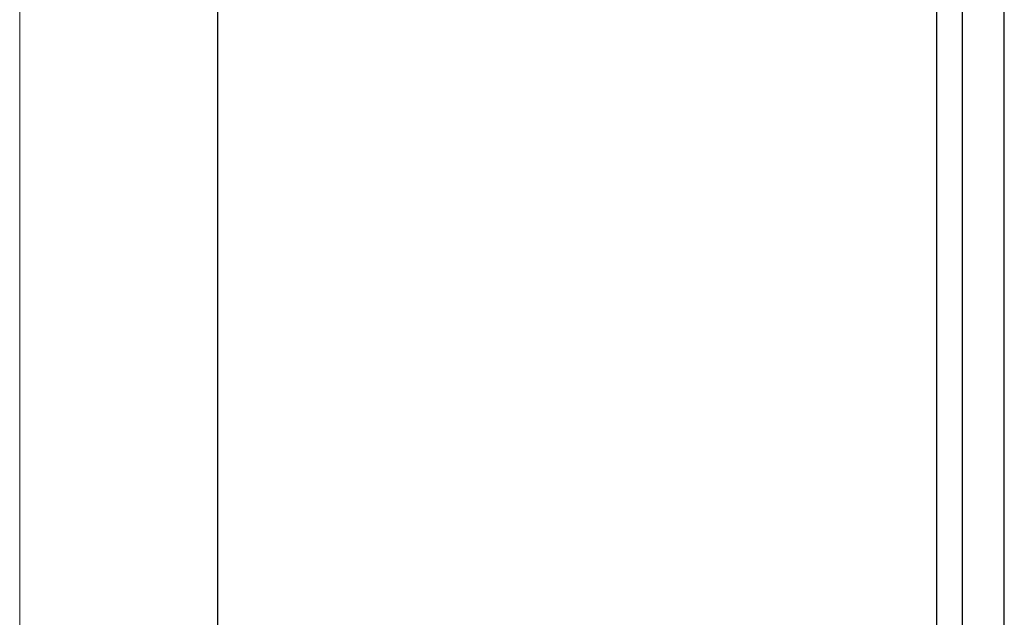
# Model space of a CAD drawing. Header units: millimetres. Extents: x 1638 to 2024, y 1742 to 2044.
# Tile 10 of 22: x 1767 to 1815, y 1930 to 1959. Entities that reach past the tile are written whole.
import ezdxf

# ---------------------------------------------------------------- set-up
doc = ezdxf.new("R2010")
doc.units = ezdxf.units.MM
doc.header["$LTSCALE"] = 0.3
doc.layers.add('00_COMPONENTS', color=7, linetype='Continuous')
doc.layers.add('51__DRAFT_DIMS', color=7, linetype='Continuous')
doc.styles.add('尺寸值样式', font='兰亭黑 GBK.TTF')
doc.dimstyles.new('1直线标注', dxfattribs={"dimtxt": 3, "dimasz": 3, "dimexe": 2.5, "dimexo": 0, "dimtad": 1, "dimlfac": 2, "dimdsep": 46, "dimtxsty": '尺寸值样式', "dimblk": '_FILLED', "dimcen": 0, "dimclrd": 8, "dimclre": 8, "dimclrt": 7, "dimadec": 0, "dimazin": 0, "dimtp": 0.001, "dimtm": 0.001, "dimtfac": 1, "dimtmove": 0, "dimatfit": 0, "dimldrblk": '_FILLED', "dimfxl": 1, "dimtolj": 1, "dimlwd": 15, "dimlwe": 15, "dimarcsym": 0})

# ---------------------------------------------------------------- blocks, each defined once
blk = doc.blocks.new('_FILLED')
at = {"color": 0, "linetype": 'ByBlock'}
blk.add_solid([(0, 0), (-1, 0.167), (-1, -0.167)], dxfattribs=at)
blk = doc.blocks.new('*D2067')
at = {"layer": '51__DRAFT_DIMS', "color": 8, "lineweight": 15}
for p, q in [((1767.488, 1902.458), (1767.488, 2028.054)), ((1814.738, 2001.78), (1814.738, 2028.054)), ((1770.488, 2025.554), (1811.738, 2025.554))]:
    blk.add_line(p, q, dxfattribs=at)
at = {"layer": 'Defpoints', "color": 0}
for p in [(1814.738, 2025.554), (1814.738, 2001.78), (1767.488, 1902.458)]:
    blk.add_point(p, dxfattribs=at)
at = {"layer": '51__DRAFT_DIMS', "color": 8, "linetype": 'ByBlock', "lineweight": 15, "xscale": 3, "yscale": 3, "zscale": 3, "rotation": 180}
blk.add_blockref('_FILLED', (1767.488, 2025.554), dxfattribs=at)
at = {"layer": '51__DRAFT_DIMS', "color": 8, "linetype": 'ByBlock', "lineweight": 15, "xscale": 3, "yscale": 3, "zscale": 3}
blk.add_blockref('_FILLED', (1814.738, 2025.554), dxfattribs=at)
at = {"layer": '51__DRAFT_DIMS', "color": 7, "insert": (1791.034, 2029.43), "char_height": 3, "attachment_point": 2, "style": '尺寸值样式'}
blk.add_mtext('\\A1;94.5', dxfattribs=at)

msp = doc.modelspace()

# ---------------------------------------------------------------- linework, layer by layer
at = {"layer": '00_COMPONENTS'}
for p, q in [((1814.73844, 1774.00455), (1814.73844, 2006.30455)), ((1776.98844, 2004.65455), (1776.98844, 1775.65455)), ((1811.48844, 2004.65455), (1811.48844, 1775.65455)), ((1812.73844, 1775.65455), (1812.73844, 2004.65455))]:
    msp.add_line(p, q, dxfattribs=at)

# ---------------------------------------------------------------- dimensions: what is measured, and where the dimension line sits
at = {"layer": '51__DRAFT_DIMS'}
dim = msp.add_linear_dim(base=(1814.73844, 2025.55351), p1=(1767.48844, 1902.45767), p2=(1814.73844, 2001.78025), dimstyle='1直线标注', dxfattribs=at)
dim.commit()
dim.dimension.update_dxf_attribs({"geometry": '*D2067', "text_midpoint": (1791.03434, 2025.55351), "dimtype": 160})

doc.saveas('drawing.dxf')
